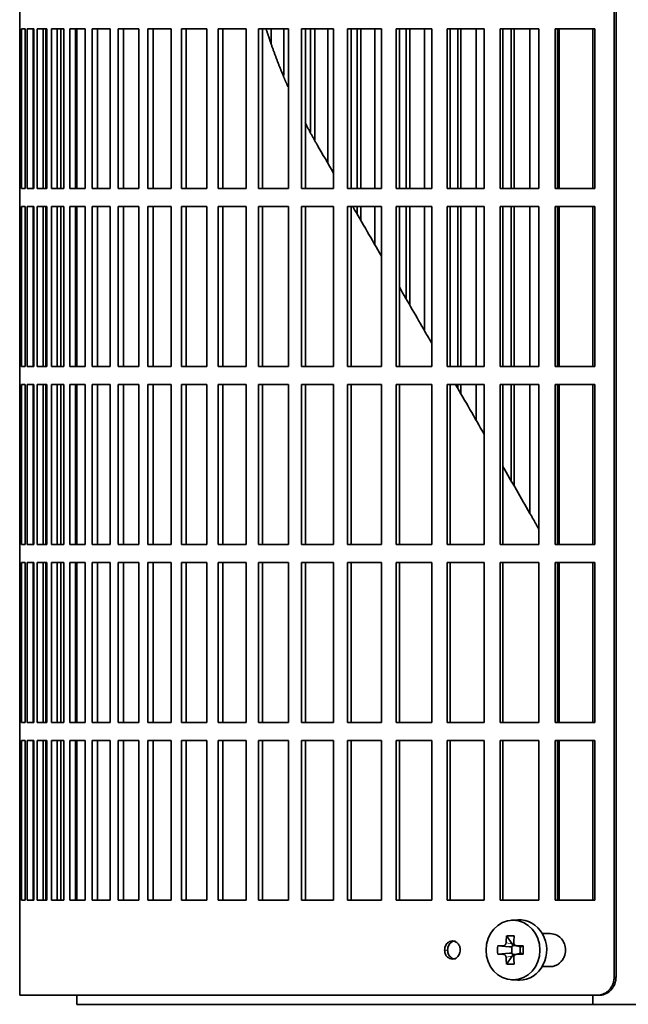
# Model space of a CAD drawing. Header units: millimetres. Extents: x 348 to 1239, y -1878 to 1712.
# Tile 10 of 28: x 354 to 455, y -251 to -88. Entities that reach past the tile are written whole.
import ezdxf

# ---------------------------------------------------------------- set-up
doc = ezdxf.new("R2010")
doc.units = ezdxf.units.MM
for name, color, linetype in [('M5X8_UNI7687', 7, 'Continuous'), ('VSI344-454_FILTR', 7, 'Continuous'), ('VSI344-454_SUPPO', 7, 'Continuous')]:
    doc.layers.add(name, color=color, linetype=linetype)

# ---------------------------------------------------------------- blocks, each defined once
blk = doc.blocks.new('SE')
at = {"layer": 'M5X8_UNI7687', "color": 7, "linetype": 'Continuous', "lineweight": 35}
for p, q in [((436.8, -236.77), (435.75, -236.84)), ((434.96, -239.43), (435.87, -240.73)), ((433.47, -241.07), (435.42, -241.23)), ((435.84, -242.33), (435.84, -241.2)), ((436.01, -241.02), (436.5, -241.02)), ((436.49, -241.04), (437.25, -241.23)), ((437.2, -241.22), (437.2, -242.31)), ((437.71, -241.07), (437.29, -241.23)), ((433.47, -242.46), (435.42, -242.3)), ((434.96, -244.1), (435.87, -242.8)), ((436.52, -242.52), (436.01, -242.52)), ((437.25, -242.3), (436.49, -242.49)), ((437.71, -242.46), (437.29, -242.3)), ((435.75, -246.69), (436.8, -246.76))]:
    blk.add_line(p, q, dxfattribs=at)
at = {"layer": 'M5X8_UNI7687', "color": 4, "linetype": 'Continuous', "lineweight": 9}
for p, q in [((435.42, -241.23), (434.41, -241.06)), ((434.86, -240.56), (435.87, -240.73)), ((436.6, -241.06), (437.29, -241.23)), ((434.41, -242.48), (435.42, -242.3)), ((435.87, -242.8), (434.86, -242.97)), ((437.29, -242.3), (436.6, -242.48))]:
    blk.add_line(p, q, dxfattribs=at)
at = {"layer": 'M5X8_UNI7687', "color": 7, "linetype": 'Continuous', "lineweight": 35}
for centre, radius, start, end in [((444.05, -241.77), 10.6, 176.2556, 183.7444), ((388.35, -241.77), 49.36, 359.1963, 0.8037)]:
    blk.add_arc(centre, radius, start, end, dxfattribs=at)
for centre, major_axis, ratio, start_param, end_param in [((437.07, -241.77), (0, -5), 0.906308, 0, 3.201231), ((439.82, -241.77), (0, 10), 0.5, 1.335108, 1.449667), ((438.76, -244.83), (-8.86, 2.7), 0.529916, -1.123958, -0.974266), ((439.54, -241.77), (0, 10), 0.34202, 1.335108, 1.449667), ((439.68, -241.92), (-9.99, 0.37), 0.07899, -1.011873, -0.897313), ((435.41, -240.73), (0.85, -0.111), 0.58208, 4.795805, 5.314006), ((435.61, -240.76), (0.019, -0.502), 0.906042, 0.483343, 1.010141), ((435.41, -240.73), (0.561, -0.512), 0.450112, 0.58713, 1.105331), ((439.68, -241.92), (-9.99, 0.37), 0.07899, -1.36869, -1.254131), ((437.29, -240.73), (0.03, 0.507), 0.355475, 3.073309, 3.29989), ((439.68, -241.61), (-9.99, -0.37), 0.07899, 0.897313, 1.011873), ((439.82, -241.77), (0, -10), 0.5, -1.449667, -1.335108), ((435.41, -242.8), (0.85, 0.111), 0.58208, 0.96918, 1.487381), ((435.61, -242.77), (0.019, 0.502), 0.906042, 5.273044, 5.799842), ((435.41, -242.8), (0.561, 0.512), 0.450112, 5.177855, 5.696055), ((439.54, -241.77), (0, -10), 0.34202, -1.449667, -1.335108), ((439.68, -241.61), (-9.99, -0.37), 0.07899, 1.254131, 1.36869), ((437.29, -242.8), (0.03, -0.507), 0.355475, 2.983295, 3.209876), ((438.76, -238.7), (-8.86, -2.7), 0.529916, 0.974266, 1.123958), ((437.07, -241.77), (0, -5), 0.906308, 6.223547, 6.283185)]:
    blk.add_ellipse(centre, major_axis=major_axis, ratio=ratio, start_param=start_param, end_param=end_param, dxfattribs=at)
blk.add_ellipse((436.01, -241.77), major_axis=(0, -4.93), ratio=0.906308, dxfattribs=at)
for points in [[(434.41, -241.06), (434.43, -241.06), (434.45, -241.05), (434.5, -241.05), (434.54, -241.03), (434.57, -241.02), (434.61, -241), (434.65, -240.97), (434.68, -240.94), (434.72, -240.91), (434.75, -240.87), (434.78, -240.83), (434.8, -240.79), (434.82, -240.75), (434.84, -240.7), (434.85, -240.66), (434.86, -240.61), (434.86, -240.57), (434.86, -240.56)], [(436.15, -240.56), (436.15, -240.57), (436.15, -240.61), (436.15, -240.66), (436.16, -240.7), (436.18, -240.75), (436.19, -240.79), (436.21, -240.83), (436.24, -240.87), (436.27, -240.91), (436.31, -240.94), (436.34, -240.97), (436.38, -241), (436.42, -241.02), (436.46, -241.03), (436.51, -241.05), (436.55, -241.05), (436.58, -241.06), (436.6, -241.06)], [(434.86, -242.97), (434.86, -242.96), (434.86, -242.92), (434.85, -242.87), (434.84, -242.83), (434.82, -242.78), (434.8, -242.74), (434.78, -242.7), (434.75, -242.66), (434.72, -242.62), (434.68, -242.59), (434.65, -242.56), (434.61, -242.53), (434.57, -242.51), (434.54, -242.5), (434.5, -242.49), (434.45, -242.48), (434.43, -242.48), (434.41, -242.48)], [(436.6, -242.48), (436.58, -242.48), (436.55, -242.48), (436.51, -242.49), (436.46, -242.5), (436.42, -242.51), (436.38, -242.53), (436.34, -242.56), (436.31, -242.59), (436.27, -242.62), (436.24, -242.66), (436.21, -242.7), (436.19, -242.74), (436.18, -242.78), (436.16, -242.83), (436.15, -242.87), (436.15, -242.92), (436.15, -242.96), (436.15, -242.97)]]:
    blk.add_open_spline(points, degree=3, dxfattribs=at)
at = {"layer": 'VSI344-454_FILTR', "color": 7, "linetype": 'Continuous', "lineweight": 35}
for p, q in [((452.78, -246.27), (452.78, 24.73)), ((453.09, -246.27), (453.09, 24.73)), ((354.22, -86.02), (354.22, -89.02)), ((354.22, -89.02), (354.34, -89.02)), ((354.22, -115.52), (354.22, -89.02)), ((354.34, -115.52), (354.34, -89.02)), ((354.5, -89.02), (355.11, -89.02)), ((354.5, -115.52), (354.5, -89.02)), ((355.11, -115.52), (355.11, -89.02)), ((355.47, -89.02), (356.57, -89.02)), ((355.47, -115.52), (355.47, -89.02)), ((356.46, -115.52), (356.46, -89.02)), ((356.57, -115.52), (356.57, -89.02)), ((357.14, -89.02), (358.73, -89.02)), ((357.14, -115.52), (357.14, -89.02)), ((358.12, -115.52), (358.12, -89.02)), ((358.55, -115.52), (358.55, -89.02)), ((358.73, -115.52), (358.73, -89.02)), ((359.5, -89.02), (361.56, -89.02)), ((359.5, -115.52), (359.5, -89.02)), ((360.45, -115.52), (360.45, -89.02)), ((361.02, -115.52), (361.02, -89.02)), ((361.56, -115.52), (361.56, -89.02)), ((362.53, -89.02), (365.05, -89.02)), ((362.53, -115.52), (362.53, -89.02)), ((363.46, -115.52), (363.46, -89.02)), ((365.05, -115.52), (365.05, -89.02)), ((366.21, -89.02), (369.19, -89.02)), ((366.21, -115.52), (366.21, -89.02)), ((367.12, -115.52), (367.12, -89.02)), ((369.19, -115.52), (369.19, -89.02)), ((370.54, -89.02), (373.95, -89.02)), ((370.54, -115.52), (370.54, -89.02)), ((371.41, -115.52), (371.41, -89.02)), ((373.95, -115.52), (373.95, -89.02)), ((375.49, -89.02), (379.32, -89.02)), ((375.49, -115.52), (375.49, -89.02)), ((376.33, -115.52), (376.33, -89.02)), ((379.32, -115.52), (379.32, -89.02)), ((381.03, -89.02), (385.26, -89.02)), ((381.03, -115.52), (381.03, -89.02)), ((381.83, -115.52), (381.83, -89.02)), ((385.26, -115.52), (385.26, -89.02)), ((387.14, -89.02), (391.75, -89.02)), ((387.14, -115.52), (387.14, -89.02)), ((387.89, -115.52), (387.89, -89.02)), ((391.75, -115.52), (391.75, -89.02)), ((393.79, -89.02), (398.76, -89.02)), ((393.79, -115.52), (393.79, -89.02)), ((394.5, -115.52), (394.5, -89.02)), ((395.93, -91.45), (395.93, -89.02)), ((397.99, -96.75), (397.99, -89.02)), ((398.76, -115.52), (398.76, -89.02)), ((400.94, -89.02), (406.25, -89.02)), ((400.94, -115.52), (400.94, -89.02)), ((401.6, -115.52), (401.6, -89.02)), ((402.45, -106.16), (402.45, -89.02)), ((403.13, -107.47), (403.13, -89.02)), ((405.33, -111.36), (405.33, -89.02)), ((406.25, -115.52), (406.25, -89.02)), ((408.57, -89.02), (414.19, -89.02)), ((408.57, -115.52), (408.57, -89.02)), ((409.17, -115.52), (409.17, -89.02)), ((410.17, -115.52), (410.17, -89.02)), ((410.8, -115.52), (410.8, -89.02)), ((413.12, -115.52), (413.12, -89.02)), ((414.19, -115.52), (414.19, -89.02)), ((416.63, -89.02), (422.53, -89.02)), ((416.63, -115.52), (416.63, -89.02)), ((417.18, -115.52), (417.18, -89.02)), ((418.31, -115.52), (418.31, -89.02)), ((418.89, -115.52), (418.89, -89.02)), ((421.33, -115.52), (421.33, -89.02)), ((422.53, -115.52), (422.53, -89.02)), ((425.09, -89.02), (431.24, -89.02)), ((425.09, -115.52), (425.09, -89.02)), ((425.57, -115.52), (425.57, -89.02)), ((426.84, -115.52), (426.84, -89.02)), ((427.36, -115.52), (427.36, -89.02)), ((429.91, -115.52), (429.91, -89.02)), ((431.24, -115.52), (431.24, -89.02)), ((433.9, -89.02), (440.28, -89.02)), ((433.9, -115.52), (433.9, -89.02)), ((434.32, -115.52), (434.32, -89.02)), ((435.72, -115.52), (435.72, -89.02)), ((436.18, -115.52), (436.18, -89.02)), ((438.82, -115.52), (438.82, -89.02)), ((440.28, -115.52), (440.28, -89.02)), ((443.02, -89.02), (449.59, -89.02)), ((443.02, -115.52), (443.02, -89.02)), ((443.38, -115.52), (443.38, -89.02)), ((449.59, -115.52), (449.59, -89.02)), ((354.22, -115.52), (354.34, -115.52)), ((354.22, -115.52), (354.22, -118.52)), ((354.5, -115.52), (355.11, -115.52)), ((355.47, -115.52), (356.57, -115.52)), ((357.14, -115.52), (358.73, -115.52)), ((359.5, -115.52), (361.56, -115.52)), ((362.53, -115.52), (365.05, -115.52)), ((366.21, -115.52), (369.19, -115.52)), ((370.54, -115.52), (373.95, -115.52)), ((375.49, -115.52), (379.32, -115.52)), ((381.03, -115.52), (385.26, -115.52)), ((387.14, -115.52), (391.75, -115.52)), ((393.79, -115.52), (398.76, -115.52)), ((400.94, -115.52), (406.25, -115.52)), ((408.57, -115.52), (414.19, -115.52)), ((416.63, -115.52), (422.53, -115.52)), ((425.09, -115.52), (431.24, -115.52)), ((433.9, -115.52), (440.28, -115.52)), ((443.02, -115.52), (449.59, -115.52)), ((354.22, -118.52), (354.34, -118.52)), ((354.22, -145.02), (354.22, -118.52)), ((354.34, -145.02), (354.34, -118.52)), ((354.5, -118.52), (355.11, -118.52)), ((354.5, -145.02), (354.5, -118.52)), ((355.11, -145.02), (355.11, -118.52)), ((355.47, -118.52), (356.57, -118.52)), ((355.47, -145.02), (355.47, -118.52)), ((356.46, -145.02), (356.46, -118.52)), ((356.57, -145.02), (356.57, -118.52)), ((357.14, -118.52), (358.73, -118.52)), ((357.14, -145.02), (357.14, -118.52)), ((358.12, -145.02), (358.12, -118.52)), ((358.55, -145.02), (358.55, -118.52)), ((358.73, -145.02), (358.73, -118.52)), ((359.5, -118.52), (361.56, -118.52)), ((359.5, -145.02), (359.5, -118.52)), ((360.45, -145.02), (360.45, -118.52)), ((361.02, -145.02), (361.02, -118.52)), ((361.56, -145.02), (361.56, -118.52)), ((362.53, -118.52), (365.05, -118.52)), ((362.53, -145.02), (362.53, -118.52)), ((363.46, -145.02), (363.46, -118.52)), ((365.05, -145.02), (365.05, -118.52)), ((366.21, -118.52), (369.19, -118.52)), ((366.21, -145.02), (366.21, -118.52)), ((367.12, -145.02), (367.12, -118.52)), ((369.19, -145.02), (369.19, -118.52)), ((370.54, -118.52), (373.95, -118.52)), ((370.54, -145.02), (370.54, -118.52)), ((371.41, -145.02), (371.41, -118.52)), ((373.95, -145.02), (373.95, -118.52)), ((375.49, -118.52), (379.32, -118.52)), ((375.49, -145.02), (375.49, -118.52)), ((376.33, -145.02), (376.33, -118.52)), ((379.32, -145.02), (379.32, -118.52)), ((381.03, -118.52), (385.26, -118.52)), ((381.03, -145.02), (381.03, -118.52)), ((381.83, -145.02), (381.83, -118.52)), ((385.26, -145.02), (385.26, -118.52)), ((387.14, -118.52), (391.75, -118.52)), ((387.14, -145.02), (387.14, -118.52)), ((387.89, -145.02), (387.89, -118.52)), ((391.75, -145.02), (391.75, -118.52)), ((393.79, -118.52), (398.76, -118.52)), ((393.79, -145.02), (393.79, -118.52)), ((394.5, -145.02), (394.5, -118.52)), ((398.76, -145.02), (398.76, -118.52)), ((400.94, -118.52), (406.25, -118.52)), ((400.94, -145.02), (400.94, -118.52)), ((401.6, -145.02), (401.6, -118.52)), ((406.25, -145.02), (406.25, -118.52)), ((408.57, -118.52), (414.19, -118.52)), ((408.57, -145.02), (408.57, -118.52)), ((409.17, -145.02), (409.17, -118.52)), ((410.17, -119.74), (410.17, -118.52)), ((410.8, -120.83), (410.8, -118.52)), ((413.12, -124.86), (413.12, -118.52)), ((414.19, -145.02), (414.19, -118.52)), ((416.63, -118.52), (422.53, -118.52)), ((416.63, -145.02), (416.63, -118.52)), ((417.18, -145.02), (417.18, -118.52)), ((418.31, -133.85), (418.31, -118.52)), ((418.89, -134.84), (418.89, -118.52)), ((421.33, -139.07), (421.33, -118.52)), ((422.53, -145.02), (422.53, -118.52)), ((425.09, -118.52), (431.24, -118.52)), ((425.09, -145.02), (425.09, -118.52)), ((425.57, -145.02), (425.57, -118.52)), ((426.84, -145.02), (426.84, -118.52)), ((427.36, -145.02), (427.36, -118.52)), ((429.91, -145.02), (429.91, -118.52)), ((431.24, -145.02), (431.24, -118.52)), ((433.9, -118.52), (440.28, -118.52)), ((433.9, -145.02), (433.9, -118.52)), ((434.32, -145.02), (434.32, -118.52)), ((435.72, -145.02), (435.72, -118.52)), ((436.18, -145.02), (436.18, -118.52)), ((438.82, -145.02), (438.82, -118.52)), ((440.28, -145.02), (440.28, -118.52)), ((443.02, -118.52), (449.59, -118.52)), ((443.02, -145.02), (443.02, -118.52)), ((443.38, -145.02), (443.38, -118.52)), ((449.59, -145.02), (449.59, -118.52)), ((354.22, -145.02), (354.34, -145.02)), ((354.22, -145.02), (354.22, -148.02)), ((354.5, -145.02), (355.11, -145.02)), ((355.47, -145.02), (356.57, -145.02)), ((357.14, -145.02), (358.73, -145.02)), ((359.5, -145.02), (361.56, -145.02)), ((362.53, -145.02), (365.05, -145.02)), ((366.21, -145.02), (369.19, -145.02)), ((370.54, -145.02), (373.95, -145.02)), ((375.49, -145.02), (379.32, -145.02)), ((381.03, -145.02), (385.26, -145.02)), ((387.14, -145.02), (391.75, -145.02)), ((393.79, -145.02), (398.76, -145.02)), ((400.94, -145.02), (406.25, -145.02)), ((408.57, -145.02), (414.19, -145.02)), ((416.63, -145.02), (422.53, -145.02)), ((425.09, -145.02), (431.24, -145.02)), ((433.9, -145.02), (440.28, -145.02)), ((443.02, -145.02), (449.59, -145.02)), ((354.22, -148.02), (354.34, -148.02)), ((354.22, -174.52), (354.22, -148.02)), ((354.34, -174.52), (354.34, -148.02)), ((354.5, -148.02), (355.11, -148.02)), ((354.5, -174.52), (354.5, -148.02)), ((355.11, -174.52), (355.11, -148.02)), ((355.47, -148.02), (356.57, -148.02)), ((355.47, -174.52), (355.47, -148.02)), ((356.46, -174.52), (356.46, -148.02)), ((356.57, -174.52), (356.57, -148.02)), ((357.14, -148.02), (358.73, -148.02)), ((357.14, -174.52), (357.14, -148.02)), ((358.12, -174.52), (358.12, -148.02)), ((358.55, -174.52), (358.55, -148.02)), ((358.73, -174.52), (358.73, -148.02)), ((359.5, -148.02), (361.56, -148.02)), ((359.5, -174.52), (359.5, -148.02)), ((360.45, -174.52), (360.45, -148.02)), ((361.02, -174.52), (361.02, -148.02)), ((361.56, -174.52), (361.56, -148.02)), ((362.53, -148.02), (365.05, -148.02)), ((362.53, -174.52), (362.53, -148.02)), ((363.46, -174.52), (363.46, -148.02)), ((365.05, -174.52), (365.05, -148.02)), ((366.21, -148.02), (369.19, -148.02)), ((366.21, -174.52), (366.21, -148.02)), ((367.12, -174.52), (367.12, -148.02)), ((369.19, -174.52), (369.19, -148.02)), ((370.54, -148.02), (373.95, -148.02)), ((370.54, -174.52), (370.54, -148.02)), ((371.41, -174.52), (371.41, -148.02)), ((373.95, -174.52), (373.95, -148.02)), ((375.49, -148.02), (379.32, -148.02)), ((375.49, -174.52), (375.49, -148.02)), ((376.33, -174.52), (376.33, -148.02)), ((379.32, -174.52), (379.32, -148.02)), ((381.03, -148.02), (385.26, -148.02)), ((381.03, -174.52), (381.03, -148.02)), ((381.83, -174.52), (381.83, -148.02)), ((385.26, -174.52), (385.26, -148.02)), ((387.14, -148.02), (391.75, -148.02)), ((387.14, -174.52), (387.14, -148.02)), ((387.89, -174.52), (387.89, -148.02)), ((391.75, -174.52), (391.75, -148.02)), ((393.79, -148.02), (398.76, -148.02)), ((393.79, -174.52), (393.79, -148.02)), ((394.5, -174.52), (394.5, -148.02)), ((398.76, -174.52), (398.76, -148.02)), ((400.94, -148.02), (406.25, -148.02)), ((400.94, -174.52), (400.94, -148.02)), ((401.6, -174.52), (401.6, -148.02)), ((406.25, -174.52), (406.25, -148.02)), ((408.57, -148.02), (414.19, -148.02)), ((408.57, -174.52), (408.57, -148.02)), ((409.17, -174.52), (409.17, -148.02)), ((414.19, -174.52), (414.19, -148.02)), ((416.63, -148.02), (422.53, -148.02)), ((416.63, -174.52), (416.63, -148.02)), ((417.18, -174.52), (417.18, -148.02)), ((422.53, -174.52), (422.53, -148.02)), ((425.09, -148.02), (431.24, -148.02)), ((425.09, -174.52), (425.09, -148.02)), ((425.57, -174.52), (425.57, -148.02)), ((426.84, -148.63), (426.84, -148.02)), ((427.36, -149.52), (427.36, -148.02)), ((429.91, -153.93), (429.91, -148.02)), ((431.24, -174.52), (431.24, -148.02)), ((433.9, -148.02), (440.28, -148.02)), ((433.9, -174.52), (433.9, -148.02)), ((434.32, -174.52), (434.32, -148.02)), ((435.72, -164), (435.72, -148.02)), ((436.18, -164.79), (436.18, -148.02)), ((438.82, -169.36), (438.82, -148.02)), ((440.28, -174.52), (440.28, -148.02)), ((443.02, -148.02), (449.59, -148.02)), ((443.02, -174.52), (443.02, -148.02)), ((443.38, -174.52), (443.38, -148.02)), ((449.59, -174.52), (449.59, -148.02)), ((354.22, -174.52), (354.34, -174.52)), ((354.22, -174.52), (354.22, -177.52)), ((354.5, -174.52), (355.11, -174.52)), ((355.47, -174.52), (356.57, -174.52)), ((357.14, -174.52), (358.73, -174.52)), ((359.5, -174.52), (361.56, -174.52)), ((362.53, -174.52), (365.05, -174.52)), ((366.21, -174.52), (369.19, -174.52)), ((370.54, -174.52), (373.95, -174.52)), ((375.49, -174.52), (379.32, -174.52)), ((381.03, -174.52), (385.26, -174.52)), ((387.14, -174.52), (391.75, -174.52)), ((393.79, -174.52), (398.76, -174.52)), ((400.94, -174.52), (406.25, -174.52)), ((408.57, -174.52), (414.19, -174.52)), ((416.63, -174.52), (422.53, -174.52)), ((425.09, -174.52), (431.24, -174.52)), ((433.9, -174.52), (440.28, -174.52)), ((443.02, -174.52), (449.59, -174.52)), ((354.22, -177.52), (354.34, -177.52)), ((354.22, -204.02), (354.22, -177.52)), ((354.34, -204.02), (354.34, -177.52)), ((354.5, -177.52), (355.11, -177.52)), ((354.5, -204.02), (354.5, -177.52)), ((355.11, -204.02), (355.11, -177.52)), ((355.47, -177.52), (356.57, -177.52)), ((355.47, -204.02), (355.47, -177.52)), ((356.46, -204.02), (356.46, -177.52)), ((356.57, -204.02), (356.57, -177.52)), ((357.14, -177.52), (358.73, -177.52)), ((357.14, -204.02), (357.14, -177.52)), ((358.12, -204.02), (358.12, -177.52)), ((358.55, -204.02), (358.55, -177.52)), ((358.73, -204.02), (358.73, -177.52)), ((359.5, -177.52), (361.56, -177.52)), ((359.5, -204.02), (359.5, -177.52)), ((360.45, -204.02), (360.45, -177.52)), ((361.02, -204.02), (361.02, -177.52)), ((361.56, -204.02), (361.56, -177.52)), ((362.53, -177.52), (365.05, -177.52)), ((362.53, -204.02), (362.53, -177.52)), ((363.46, -204.02), (363.46, -177.52)), ((365.05, -204.02), (365.05, -177.52)), ((366.21, -177.52), (369.19, -177.52)), ((366.21, -204.02), (366.21, -177.52)), ((367.12, -204.02), (367.12, -177.52)), ((369.19, -204.02), (369.19, -177.52)), ((370.54, -177.52), (373.95, -177.52)), ((370.54, -204.02), (370.54, -177.52)), ((371.41, -204.02), (371.41, -177.52)), ((373.95, -204.02), (373.95, -177.52)), ((375.49, -177.52), (379.32, -177.52)), ((375.49, -204.02), (375.49, -177.52)), ((376.33, -204.02), (376.33, -177.52)), ((379.32, -204.02), (379.32, -177.52)), ((381.03, -177.52), (385.26, -177.52)), ((381.03, -204.02), (381.03, -177.52)), ((381.83, -204.02), (381.83, -177.52)), ((385.26, -204.02), (385.26, -177.52)), ((387.14, -177.52), (391.75, -177.52)), ((387.14, -204.02), (387.14, -177.52)), ((387.89, -204.02), (387.89, -177.52)), ((391.75, -204.02), (391.75, -177.52)), ((393.79, -177.52), (398.76, -177.52)), ((393.79, -204.02), (393.79, -177.52)), ((394.5, -204.02), (394.5, -177.52)), ((398.76, -204.02), (398.76, -177.52)), ((400.94, -177.52), (406.25, -177.52)), ((400.94, -204.02), (400.94, -177.52)), ((401.6, -204.02), (401.6, -177.52)), ((406.25, -204.02), (406.25, -177.52)), ((408.57, -177.52), (414.19, -177.52)), ((408.57, -204.02), (408.57, -177.52)), ((409.17, -204.02), (409.17, -177.52)), ((414.19, -204.02), (414.19, -177.52)), ((416.63, -177.52), (422.53, -177.52)), ((416.63, -204.02), (416.63, -177.52)), ((417.18, -204.02), (417.18, -177.52)), ((422.53, -204.02), (422.53, -177.52)), ((425.09, -177.52), (431.24, -177.52)), ((425.09, -204.02), (425.09, -177.52)), ((425.57, -204.02), (425.57, -177.52)), ((431.24, -204.02), (431.24, -177.52)), ((433.9, -177.52), (440.28, -177.52)), ((433.9, -204.02), (433.9, -177.52)), ((434.32, -204.02), (434.32, -177.52)), ((440.28, -204.02), (440.28, -177.52)), ((443.02, -177.52), (449.59, -177.52)), ((443.02, -204.02), (443.02, -177.52)), ((443.38, -204.02), (443.38, -177.52)), ((449.59, -204.02), (449.59, -177.52)), ((354.22, -204.02), (354.34, -204.02)), ((354.22, -204.02), (354.22, -207.02)), ((354.5, -204.02), (355.11, -204.02)), ((355.47, -204.02), (356.57, -204.02)), ((357.14, -204.02), (358.73, -204.02)), ((359.5, -204.02), (361.56, -204.02)), ((362.53, -204.02), (365.05, -204.02)), ((366.21, -204.02), (369.19, -204.02)), ((370.54, -204.02), (373.95, -204.02)), ((375.49, -204.02), (379.32, -204.02)), ((381.03, -204.02), (385.26, -204.02)), ((387.14, -204.02), (391.75, -204.02)), ((393.79, -204.02), (398.76, -204.02)), ((400.94, -204.02), (406.25, -204.02)), ((408.57, -204.02), (414.19, -204.02)), ((416.63, -204.02), (422.53, -204.02)), ((425.09, -204.02), (431.24, -204.02)), ((433.9, -204.02), (440.28, -204.02)), ((443.02, -204.02), (449.59, -204.02)), ((354.22, -207.02), (354.34, -207.02)), ((354.22, -233.52), (354.22, -207.02)), ((354.34, -233.52), (354.34, -207.02)), ((354.5, -207.02), (355.11, -207.02)), ((354.5, -233.52), (354.5, -207.02)), ((355.11, -233.52), (355.11, -207.02)), ((355.47, -207.02), (356.57, -207.02)), ((355.47, -233.52), (355.47, -207.02)), ((356.46, -233.52), (356.46, -207.02)), ((356.57, -233.52), (356.57, -207.02)), ((357.14, -207.02), (358.73, -207.02)), ((357.14, -233.52), (357.14, -207.02)), ((358.12, -233.52), (358.12, -207.02)), ((358.55, -233.52), (358.55, -207.02)), ((358.73, -233.52), (358.73, -207.02)), ((359.5, -207.02), (361.56, -207.02)), ((359.5, -233.52), (359.5, -207.02)), ((360.45, -233.52), (360.45, -207.02)), ((361.02, -233.52), (361.02, -207.02)), ((361.56, -233.52), (361.56, -207.02)), ((362.53, -207.02), (365.05, -207.02)), ((362.53, -233.52), (362.53, -207.02)), ((363.46, -233.52), (363.46, -207.02)), ((365.05, -233.52), (365.05, -207.02)), ((366.21, -207.02), (369.19, -207.02)), ((366.21, -233.52), (366.21, -207.02)), ((367.12, -233.52), (367.12, -207.02)), ((369.19, -233.52), (369.19, -207.02)), ((370.54, -207.02), (373.95, -207.02)), ((370.54, -233.52), (370.54, -207.02)), ((371.41, -233.52), (371.41, -207.02)), ((373.95, -233.52), (373.95, -207.02)), ((375.49, -207.02), (379.32, -207.02)), ((375.49, -233.52), (375.49, -207.02)), ((376.33, -233.52), (376.33, -207.02)), ((379.32, -233.52), (379.32, -207.02)), ((381.03, -207.02), (385.26, -207.02)), ((381.03, -233.52), (381.03, -207.02)), ((381.83, -233.52), (381.83, -207.02)), ((385.26, -233.52), (385.26, -207.02)), ((387.14, -207.02), (391.75, -207.02)), ((387.14, -233.52), (387.14, -207.02)), ((387.89, -233.52), (387.89, -207.02)), ((391.75, -233.52), (391.75, -207.02)), ((393.79, -207.02), (398.76, -207.02)), ((393.79, -233.52), (393.79, -207.02)), ((394.5, -233.52), (394.5, -207.02)), ((398.76, -233.52), (398.76, -207.02)), ((400.94, -207.02), (406.25, -207.02)), ((400.94, -233.52), (400.94, -207.02)), ((401.6, -233.52), (401.6, -207.02)), ((406.25, -233.52), (406.25, -207.02)), ((408.57, -207.02), (414.19, -207.02)), ((408.57, -233.52), (408.57, -207.02)), ((409.17, -233.52), (409.17, -207.02)), ((414.19, -233.52), (414.19, -207.02)), ((416.63, -207.02), (422.53, -207.02)), ((416.63, -233.52), (416.63, -207.02)), ((417.18, -233.52), (417.18, -207.02)), ((422.53, -233.52), (422.53, -207.02)), ((425.09, -207.02), (431.24, -207.02)), ((425.09, -233.52), (425.09, -207.02)), ((425.57, -233.52), (425.57, -207.02)), ((431.24, -233.52), (431.24, -207.02)), ((433.9, -207.02), (440.28, -207.02)), ((433.9, -233.52), (433.9, -207.02)), ((434.32, -233.52), (434.32, -207.02)), ((440.28, -233.52), (440.28, -207.02)), ((443.02, -207.02), (449.59, -207.02)), ((443.02, -233.52), (443.02, -207.02)), ((443.38, -233.52), (443.38, -207.02)), ((449.59, -233.52), (449.59, -207.02)), ((354.22, -233.52), (354.34, -233.52)), ((354.22, -233.52), (354.22, -249.27)), ((354.5, -233.52), (355.11, -233.52)), ((355.47, -233.52), (356.57, -233.52)), ((357.14, -233.52), (358.73, -233.52)), ((359.5, -233.52), (361.56, -233.52)), ((362.53, -233.52), (365.05, -233.52)), ((366.21, -233.52), (369.19, -233.52)), ((370.54, -233.52), (373.95, -233.52)), ((375.49, -233.52), (379.32, -233.52)), ((381.03, -233.52), (385.26, -233.52)), ((387.14, -233.52), (391.75, -233.52)), ((393.79, -233.52), (398.76, -233.52)), ((400.94, -233.52), (406.25, -233.52)), ((408.57, -233.52), (414.19, -233.52)), ((416.63, -233.52), (422.53, -233.52)), ((425.09, -233.52), (431.24, -233.52)), ((433.9, -233.52), (440.28, -233.52)), ((443.02, -233.52), (449.59, -233.52)), ((442.17, -239.02), (440.85, -239.02)), ((440.85, -244.52), (442.17, -244.52)), ((449.94, -249.27), (354.22, -249.27)), ((450.25, -249.27), (449.94, -249.27))]:
    blk.add_line(p, q, dxfattribs=at)
at = {"layer": 'VSI344-454_FILTR', "color": 4, "linetype": 'Continuous', "lineweight": 9}
for p, q in [((424.67, -241.77), (425.17, -241.77)), ((453.09, -246.27), (452.78, -246.27))]:
    blk.add_line(p, q, dxfattribs=at)
at = {"layer": 'VSI344-454_FILTR', "color": 7, "linetype": 'Continuous', "lineweight": 35}
for points, knots in [([(442.17, -244.52), (442.31, -244.51), (442.6, -244.49), (443.03, -244.37), (443.44, -244.16), (443.83, -243.87), (444.21, -243.45), (444.59, -242.77), (444.79, -241.79), (444.61, -240.83), (444.14, -239.94), (443.35, -239.18), (442.55, -239.07), (442.17, -239.02)], [0, 0, 0, 0, 0.053459, 0.108873, 0.166241, 0.225564, 0.286842, 0.368684, 0.501097, 0.624779, 0.701219, 0.857925, 1, 1, 1, 1]), ([(424.67, -241.77), (424.68, -241.63), (424.69, -241.37), (424.84, -241), (425.08, -240.63), (425.47, -240.34), (425.97, -240.23), (426.48, -240.35), (426.91, -240.68), (427.22, -241.18), (427.25, -241.57), (427.27, -241.77)], [0, 0, 0, 0, 0.084454, 0.168831, 0.25477, 0.378375, 0.501304, 0.626685, 0.750981, 0.875806, 1, 1, 1, 1]), ([(426.47, -240.27), (426.3, -240.27), (425.97, -240.34), (425.58, -240.63), (425.34, -241), (425.19, -241.37), (425.18, -241.63), (425.17, -241.77)], [0.5001436, 0.5001436, 0.5001436, 0.5001436, 0.6219592, 0.7454545, 0.8313176, 0.915596, 1, 1, 1, 1]), ([(427.27, -241.77), (427.26, -241.9), (427.24, -242.16), (427.1, -242.53), (426.85, -242.9), (426.46, -243.19), (425.96, -243.3), (425.45, -243.19), (425.02, -242.85), (424.72, -242.35), (424.69, -241.96), (424.67, -241.77)], [0, 0, 0, 0, 0.084454, 0.168831, 0.25477, 0.378375, 0.501304, 0.626685, 0.750981, 0.875806, 1, 1, 1, 1]), ([(425.17, -241.77), (425.18, -241.9), (425.19, -242.16), (425.33, -242.52), (425.57, -242.88), (425.95, -243.19), (426.29, -243.27), (426.46, -243.27), (426.47, -243.27)], [0, 0, 0, 0, 0.0839215, 0.1651632, 0.2496847, 0.3738706, 0.4991399, 0.5001436, 0.5001436, 0.5001436, 0.5001436]), ([(449.94, -249.27), (449.99, -249.26), (450.1, -249.26), (450.26, -249.25), (450.41, -249.23), (450.57, -249.19), (450.72, -249.15), (450.87, -249.1), (451.14, -248.99), (451.52, -248.78), (451.95, -248.4), (452.31, -247.95), (452.53, -247.51), (452.66, -247.14), (452.73, -246.85), (452.77, -246.56), (452.77, -246.36), (452.78, -246.27)], [0, 0, 0, 0, 0.036074, 0.071835, 0.107394, 0.142867, 0.178369, 0.214015, 0.24992, 0.375515, 0.499618, 0.623903, 0.749864, 0.812552, 0.874725, 0.937001, 1, 1, 1, 1]), ([(453.09, -246.27), (453.09, -246.32), (453.09, -246.44), (453.07, -246.6), (453.05, -246.77), (453.02, -246.93), (452.98, -247.1), (452.93, -247.26), (452.83, -247.55), (452.62, -247.95), (452.27, -248.4), (451.84, -248.78), (451.42, -249.01), (451.07, -249.14), (450.8, -249.21), (450.53, -249.26), (450.34, -249.26), (450.25, -249.27)], [0, 0, 0, 0, 0.03611, 0.071905, 0.107497, 0.143003, 0.178538, 0.214218, 0.250157, 0.376062, 0.500392, 0.624478, 0.750119, 0.812755, 0.874869, 0.937079, 1, 1, 1, 1])]:
    blk.add_open_spline(points, degree=3, knots=knots, dxfattribs=at)
at = {"layer": 'VSI344-454_SUPPO', "color": 7, "linetype": 'Continuous', "lineweight": 35}
for p, q in [((363.71, -115.52), (363.71, -89.02)), ((443.65, -115.52), (443.65, -89.02)), ((449.24, -115.52), (449.24, -89.02)), ((363.71, -145.02), (363.71, -118.52)), ((443.65, -145.02), (443.65, -118.52)), ((449.24, -145.02), (449.24, -118.52)), ((363.71, -174.52), (363.71, -148.02)), ((443.65, -174.52), (443.65, -148.02)), ((449.24, -174.52), (449.24, -148.02)), ((363.71, -204.02), (363.71, -177.52)), ((443.65, -204.02), (443.65, -177.52)), ((449.24, -204.02), (449.24, -177.52)), ((363.71, -233.52), (363.71, -207.02)), ((443.65, -233.52), (443.65, -207.02)), ((449.24, -233.52), (449.24, -207.02)), ((363.71, -250.77), (363.71, -249.27)), ((449.24, -250.77), (449.24, -249.27)), ((363.71, -250.77), (449.24, -250.77)), ((449.24, -250.77), (479.55, -250.77))]:
    blk.add_line(p, q, dxfattribs=at)
for points, degree, knots in [([(398.7, -98.67), (398.27, -97.69), (397.87, -96.71), (396.31, -92.94), (395.08, -89.05)], 2, [0.2087608, 0.2087608, 0.2087608, 0.25, 0.25, 0.4066844, 0.4066844, 0.4066844]), ([(422.53, -141.16), (422.16, -140.52), (420.38, -137.43), (418.6, -134.34), (417.18, -131.88)], 3, [0.4683721, 0.4683721, 0.4683721, 0.4683721, 0.5, 0.6198456, 0.6198456, 0.6198456, 0.6198456])]:
    blk.add_open_spline(points, degree=degree, knots=knots, dxfattribs=at)
for points, degree in [([(403.55, -108.28), (402.49, -106.45), (401.52, -104.57)], 2), ([(406.25, -112.96), (405.35, -111.4), (404.45, -109.84), (403.55, -108.28)], 3), ([(414.19, -126.71), (412.62, -123.99), (411.04, -121.26), (409.46, -118.52)], 3), ([(431.24, -156.25), (429.66, -153.51), (428.08, -150.77), (426.49, -148.02)], 3), ([(438.82, -169.38), (437.33, -166.79), (435.83, -164.19), (434.32, -161.58)], 3), ([(440.36, -172.12), (439.61, -170.74), (438.82, -169.38)], 2), ([(443.67, -178.65), (443.55, -178.39), (443.42, -178.13)], 2)]:
    blk.add_open_spline(points, degree=degree, dxfattribs=at)

msp = doc.modelspace()

# ---------------------------------------------------------------- block references
msp.add_blockref('SE', (0, 0))

doc.saveas('drawing.dxf')
